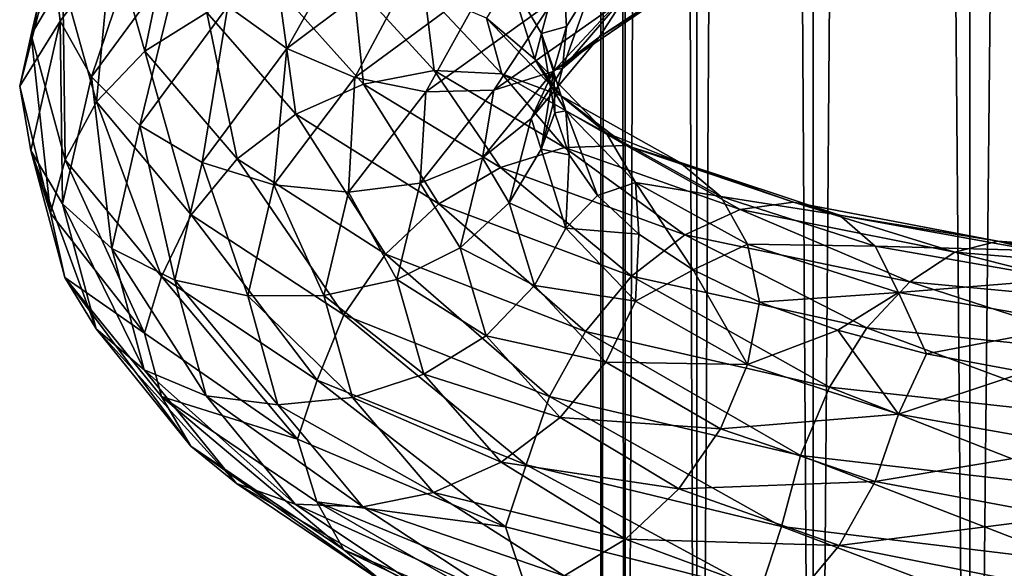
# Model space of a CAD drawing. Header units: metres. Extents: x -40 to 117, y -433 to 89.
# Tile 129 of 256: x -19 to -8.84, y -304.4 to -298.74. Entities that reach past the tile are written whole.
import ezdxf

# ---------------------------------------------------------------- set-up
doc = ezdxf.new("R2010")
doc.units = ezdxf.units.M
doc.layers.add('solid_506114_24501146', color=7, linetype='CONTINUOUS')

msp = doc.modelspace()

# ---------------------------------------------------------------- linework, layer by layer
at = {"layer": 'solid_506114_24501146'}
for points in [[(-7.222413, -315.732147, 285.176147), (-7.222413, -120.937187, 250.828537), (-9.192389, -121.217926, 249.236389)], [(-9.192389, -316.012909, 283.583984), (-9.192389, -121.217926, 249.236389), (-10.809105, -121.560013, 247.296341)], [(-9.192389, -316.012909, 283.583984), (-7.222413, -315.732147, 285.176147), (-9.192389, -121.217926, 249.236389)], [(-10.809105, -316.35498, 281.643951), (-10.809105, -121.560013, 247.296341), (-12.010434, -121.950287, 245.082962)], [(-10.809105, -316.35498, 281.643951), (-9.192389, -316.012909, 283.583984), (-10.809105, -121.560013, 247.296341)], [(-12.010434, -316.74527, 279.430573), (-12.010434, -121.950287, 245.082962), (-12.750209, -122.373764, 242.68129)], [(-12.010434, -316.74527, 279.430573), (-10.809105, -316.35498, 281.643951), (-12.010434, -121.950287, 245.082962)], [(-12.750209, -317.168732, 277.0289), (-12.750209, -122.373764, 242.68129), (-13, -122.814171, 240.183655)], [(-12.750209, -317.168732, 277.0289), (-12.010434, -316.74527, 279.430573), (-12.750209, -122.373764, 242.68129)], [(-13, -317.609131, 274.53125), (-13, -122.814171, 240.183655), (-12.750209, -123.25457, 237.686005)], [(-13, -317.609131, 274.53125), (-12.750209, -317.168732, 277.0289), (-13, -122.814171, 240.183655)], [(-12.750209, -318.04953, 272.03363), (-13, -317.609131, 274.53125), (-12.750209, -123.25457, 237.686005)], [(-12.750209, -318.04953, 272.03363), (-12.750209, -123.25457, 237.686005), (-12.010434, -123.678047, 235.284348)], [(-12.010434, -318.473022, 269.631958), (-12.750209, -318.04953, 272.03363), (-12.010434, -123.678047, 235.284348)], [(-12.010434, -318.473022, 269.631958), (-12.010434, -123.678047, 235.284348), (-10.809105, -124.068329, 233.070969)], [(-10.809105, -318.863312, 267.418579), (-12.010434, -318.473022, 269.631958), (-10.809105, -124.068329, 233.070969)], [(-10.809105, -318.863312, 267.418579), (-10.809105, -124.068329, 233.070969), (-9.192389, -124.410408, 231.13092)], [(-9.192389, -319.205383, 265.478516), (-10.809105, -318.863312, 267.418579), (-9.192389, -124.410408, 231.13092)], [(-9.192389, -319.205383, 265.478516), (-9.192389, -124.410408, 231.13092), (-7.222413, -124.691147, 229.538757)], [(-7.222413, -319.486115, 263.886383), (-9.192389, -319.205383, 265.478516), (-7.222413, -124.691147, 229.538757)], [(-18.253544, -297.069855, 962.90918), (-18.577776, -297.585602, 962.538391), (-18.881432, -298.895691, 965.835449)], [(-18.551901, -298.33844, 966.157593), (-18.253544, -297.069855, 962.90918), (-18.881432, -298.895691, 965.835449)], [(-18.657084, -298.090179, 961.992126), (-17.629745, -297.464691, 958.66626), (-18.579792, -298.755524, 961.843933)], [(-18.579792, -298.755524, 961.843933), (-17.629745, -297.464691, 958.66626), (-18.257292, -299.328613, 961.56842)], [(-17.629745, -297.464691, 958.66626), (-17.323734, -298.058197, 958.445129), (-18.257292, -299.328613, 961.56842)], [(-17.39015, -297.537781, 966.610901), (-18.043547, -297.870544, 966.424438), (-17.708012, -299.062561, 969.599304)], [(-17.066767, -298.663666, 969.6828), (-17.39015, -297.537781, 966.610901), (-17.708012, -299.062561, 969.599304)], [(-16.850494, -298.598419, 958.329346), (-15.357338, -297.467102, 955.486938), (-16.241543, -299.036591, 958.335571)], [(-15.357338, -297.467102, 955.486938), (-14.802348, -297.95752, 955.587769), (-16.241543, -299.036591, 958.335571)], [(-18.577776, -297.585602, 962.538391), (-18.657084, -298.090179, 961.992126), (-18.998846, -299.424164, 965.305054)], [(-18.881432, -298.895691, 965.835449), (-18.577776, -297.585602, 962.538391), (-18.998846, -299.424164, 965.305054)], [(-18.043547, -297.870544, 966.424438), (-18.551901, -298.33844, 966.157593), (-18.206913, -299.586121, 969.41095)], [(-17.708012, -299.062561, 969.599304), (-18.043547, -297.870544, 966.424438), (-18.206913, -299.586121, 969.41095)], [(-16.241543, -299.036591, 958.335571), (-14.802348, -297.95752, 955.587769), (-15.539883, -299.337006, 958.467346)], [(-14.802348, -297.95752, 955.587769), (-14.162863, -298.321869, 955.827026), (-15.539883, -299.337006, 958.467346)], [(-18.998846, -299.424164, 965.305054), (-18.657084, -298.090179, 961.992126), (-18.579792, -298.755524, 961.843933)], [(-18.257292, -299.328613, 961.56842), (-17.323734, -298.058197, 958.445129), (-17.758549, -299.829712, 961.371643)], [(-17.323734, -298.058197, 958.445129), (-16.850494, -298.598419, 958.329346), (-17.758549, -299.829712, 961.371643)], [(-13.614076, -298.882874, 965.801453), (-13.39513, -298.068817, 963.347534), (-13.941847, -298.327362, 966.127747)], [(-13.614076, -298.882874, 965.801453), (-13.354692, -298.809052, 963.449219), (-13.39513, -298.068817, 963.347534)], [(-13.39513, -298.068817, 963.347534), (-13.354692, -298.809052, 963.449219), (-13.083545, -298.369507, 962.133789)], [(-13.019758, -298.918945, 959.855408), (-11.866052, -298.155426, 957.59314), (-12.712106, -298.442932, 960.280823)], [(-12.298599, -298.45816, 957.09491), (-11.866052, -298.155426, 957.59314), (-13.019758, -298.918945, 959.855408)], [(-18.551901, -298.33844, 966.157593), (-18.881432, -298.895691, 965.835449), (-18.530315, -300.184509, 969.137573)], [(-18.206913, -299.586121, 969.41095), (-18.551901, -298.33844, 966.157593), (-18.530315, -300.184509, 969.137573)], [(-15.557767, -298.34903, 969.521851), (-16.32859, -298.423004, 969.653503), (-15.45048, -299.405212, 972.516541)], [(-14.721108, -299.262451, 972.262512), (-15.557767, -298.34903, 969.521851), (-15.45048, -299.405212, 972.516541)], [(-14.820183, -298.447754, 969.299255), (-15.557767, -298.34903, 969.521851), (-14.721108, -299.262451, 972.262512)], [(-15.539883, -299.337006, 958.467346), (-14.162863, -298.321869, 955.827026), (-14.8066, -299.484955, 958.706848)], [(-14.162863, -298.321869, 955.827026), (-13.494557, -298.539368, 956.177734), (-14.8066, -299.484955, 958.706848)], [(-13.682587, -299.147888, 968.640442), (-13.941847, -298.327362, 966.127747), (-14.180057, -298.722443, 968.997559)], [(-13.614076, -298.882874, 965.801453), (-13.941847, -298.327362, 966.127747), (-13.682587, -299.147888, 968.640442)], [(-16.32859, -298.423004, 969.653503), (-17.066767, -298.663666, 969.6828), (-16.148958, -299.71463, 972.662048)], [(-15.45048, -299.405212, 972.516541), (-16.32859, -298.423004, 969.653503), (-16.148958, -299.71463, 972.662048)], [(-14.02319, -299.297852, 971.921875), (-14.820183, -298.447754, 969.299255), (-14.721108, -299.262451, 972.262512)], [(-14.180057, -298.722443, 968.997559), (-14.820183, -298.447754, 969.299255), (-14.02319, -299.297852, 971.921875)], [(-13.494361, -299.272583, 959.427246), (-12.298599, -298.45816, 957.09491), (-13.019758, -298.918945, 959.855408)], [(-12.854559, -298.590515, 956.610535), (-12.298599, -298.45816, 957.09491), (-13.494361, -299.272583, 959.427246)], [(-13.397147, -299.244324, 962.649719), (-13.083545, -298.369507, 962.133789), (-13.354692, -298.809052, 963.449219)], [(-13.397147, -299.244324, 962.649719), (-12.712106, -298.442932, 960.280823), (-13.083545, -298.369507, 962.133789)], [(-13.019758, -298.918945, 959.855408), (-12.712106, -298.442932, 960.280823), (-13.397147, -299.244324, 962.649719)], [(-14.8066, -299.484955, 958.706848), (-13.494557, -298.539368, 956.177734), (-14.104376, -299.467133, 959.033936)], [(-13.494557, -298.539368, 956.177734), (-12.854559, -298.590515, 956.610535), (-14.104376, -299.467133, 959.033936)], [(-17.758549, -299.829712, 961.371643), (-16.850494, -298.598419, 958.329346), (-17.116783, -300.21228, 961.275879)], [(-16.850494, -298.598419, 958.329346), (-16.241543, -299.036591, 958.335571), (-17.116783, -300.21228, 961.275879)], [(-14.104376, -299.467133, 959.033936), (-12.854559, -298.590515, 956.610535), (-13.494361, -299.272583, 959.427246)], [(-18.998846, -299.424164, 965.305054), (-18.579792, -298.755524, 961.843933), (-18.883482, -300.088593, 965.132202)], [(-18.883482, -300.088593, 965.132202), (-18.579792, -298.755524, 961.843933), (-18.55571, -300.640869, 964.800232)], [(-18.579792, -298.755524, 961.843933), (-18.257292, -299.328613, 961.56842), (-18.55571, -300.640869, 964.800232)], [(-17.066767, -298.663666, 969.6828), (-17.708012, -299.062561, 969.599304), (-16.755718, -300.176727, 972.678223)], [(-16.148958, -299.71463, 972.662048), (-17.066767, -298.663666, 969.6828), (-16.755718, -300.176727, 972.678223)], [(-13.417488, -299.520142, 971.51709), (-14.180057, -298.722443, 968.997559), (-14.02319, -299.297852, 971.921875)], [(-13.682587, -299.147888, 968.640442), (-14.180057, -298.722443, 968.997559), (-13.417488, -299.520142, 971.51709)], [(-13.614076, -298.882874, 965.801453), (-13.486079, -299.255615, 964.786255), (-13.354692, -298.809052, 963.449219)], [(-13.397147, -299.244324, 962.649719), (-13.354692, -298.809052, 963.449219), (-13.486079, -299.255615, 964.786255)], [(-18.881432, -298.895691, 965.835449), (-18.998846, -299.424164, 965.305054), (-18.681259, -300.737762, 968.622803)], [(-18.530315, -300.184509, 969.137573), (-18.881432, -298.895691, 965.835449), (-18.681259, -300.737762, 968.622803)], [(-13.721379, -299.758728, 962.272217), (-13.019758, -298.918945, 959.855408), (-13.397147, -299.244324, 962.649719)], [(-13.494361, -299.272583, 959.427246), (-13.019758, -298.918945, 959.855408), (-13.721379, -299.758728, 962.272217)], [(-13.36091, -299.680908, 968.258911), (-13.614076, -298.882874, 965.801453), (-13.682587, -299.147888, 968.640442)], [(-13.614076, -298.882874, 965.801453), (-13.476593, -299.700226, 966.128174), (-13.486079, -299.255615, 964.786255)], [(-13.36091, -299.680908, 968.258911), (-13.476593, -299.700226, 966.128174), (-13.614076, -298.882874, 965.801453)], [(-17.708012, -299.062561, 969.599304), (-18.206913, -299.586121, 969.41095), (-17.227791, -300.75354, 972.565796)], [(-16.755718, -300.176727, 972.678223), (-17.708012, -299.062561, 969.599304), (-17.227791, -300.75354, 972.565796)], [(-17.116783, -300.21228, 961.275879), (-16.241543, -299.036591, 958.335571), (-16.37731, -300.444702, 961.291687)], [(-16.241543, -299.036591, 958.335571), (-15.539883, -299.337006, 958.467346), (-16.37731, -300.444702, 961.291687)], [(-12.946772, -299.907501, 971.079041), (-13.682587, -299.147888, 968.640442), (-13.417488, -299.520142, 971.51709)], [(-13.36091, -299.680908, 968.258911), (-13.682587, -299.147888, 968.640442), (-12.946772, -299.907501, 971.079041)], [(-14.721108, -299.262451, 972.262512), (-15.45048, -299.405212, 972.516541), (-14.037129, -300.265839, 975.2005)], [(-13.374478, -300.059906, 974.832458), (-14.721108, -299.262451, 972.262512), (-14.037129, -300.265839, 975.2005)], [(-14.02319, -299.297852, 971.921875), (-14.721108, -299.262451, 972.262512), (-13.374478, -300.059906, 974.832458)], [(-13.721379, -299.758728, 962.272217), (-13.397147, -299.244324, 962.649719), (-13.616125, -300.075531, 965.098267)], [(-13.616125, -300.075531, 965.098267), (-13.397147, -299.244324, 962.649719), (-13.486079, -299.255615, 964.786255)], [(-13.616125, -300.075531, 965.098267), (-13.486079, -299.255615, 964.786255), (-13.476593, -299.700226, 966.128174)], [(-18.55571, -300.640869, 964.800232), (-18.257292, -299.328613, 961.56842), (-18.048815, -301.101868, 964.519409)], [(-18.257292, -299.328613, 961.56842), (-17.758549, -299.829712, 961.371643), (-18.048815, -301.101868, 964.519409)], [(-16.37731, -300.444702, 961.291687), (-15.539883, -299.337006, 958.467346), (-15.604511, -300.518616, 961.411255)], [(-15.539883, -299.337006, 958.467346), (-14.8066, -299.484955, 958.706848), (-15.604511, -300.518616, 961.411255)], [(-14.221558, -300.166595, 961.919556), (-13.494361, -299.272583, 959.427246), (-13.721379, -299.758728, 962.272217)], [(-14.104376, -299.467133, 959.033936), (-13.494361, -299.272583, 959.427246), (-14.221558, -300.166595, 961.919556)], [(-12.740403, -300.037231, 974.38208), (-14.02319, -299.297852, 971.921875), (-13.374478, -300.059906, 974.832458)], [(-13.417488, -299.520142, 971.51709), (-14.02319, -299.297852, 971.921875), (-12.740403, -300.037231, 974.38208)], [(-18.681259, -300.737762, 968.622803), (-18.998846, -299.424164, 965.305054), (-18.883482, -300.088593, 965.132202)], [(-15.45048, -299.405212, 972.516541), (-16.148958, -299.71463, 972.662048), (-14.671714, -300.638428, 975.454285)], [(-14.037129, -300.265839, 975.2005), (-15.45048, -299.405212, 972.516541), (-14.671714, -300.638428, 975.454285)], [(-14.864445, -300.427399, 961.62439), (-14.104376, -299.467133, 959.033936), (-14.221558, -300.166595, 961.919556)], [(-14.8066, -299.484955, 958.706848), (-14.104376, -299.467133, 959.033936), (-14.864445, -300.427399, 961.62439)], [(-15.604511, -300.518616, 961.411255), (-14.8066, -299.484955, 958.706848), (-14.864445, -300.427399, 961.62439)], [(-12.190108, -300.211517, 973.881409), (-13.417488, -299.520142, 971.51709), (-12.740403, -300.037231, 974.38208)], [(-12.946772, -299.907501, 971.079041), (-13.417488, -299.520142, 971.51709), (-12.190108, -300.211517, 973.881409)], [(-18.206913, -299.586121, 969.41095), (-18.530315, -300.184509, 969.137573), (-17.533802, -301.391388, 972.339844)], [(-17.227791, -300.75354, 972.565796), (-18.206913, -299.586121, 969.41095), (-17.533802, -301.391388, 972.339844)], [(-16.148958, -299.71463, 972.662048), (-16.755718, -300.176727, 972.678223), (-15.22297, -301.158661, 975.563354)], [(-14.671714, -300.638428, 975.454285), (-16.148958, -299.71463, 972.662048), (-15.22297, -301.158661, 975.563354)], [(-14.221558, -300.166595, 961.919556), (-13.721379, -299.758728, 962.272217), (-13.945657, -300.629364, 964.770508)], [(-13.945657, -300.629364, 964.770508), (-13.721379, -299.758728, 962.272217), (-13.616125, -300.075531, 965.098267)], [(-13.616125, -300.075531, 965.098267), (-13.476593, -299.700226, 966.128174), (-13.326234, -300.135529, 967.462219)], [(-13.36091, -299.680908, 968.258911), (-13.326234, -300.135529, 967.462219), (-13.476593, -299.700226, 966.128174)], [(-13.36091, -299.680908, 968.258911), (-13.035677, -300.555359, 968.779419), (-13.326234, -300.135529, 967.462219)], [(-12.642394, -300.41925, 970.644226), (-13.035677, -300.555359, 968.779419), (-13.36091, -299.680908, 968.258911)], [(-12.642394, -300.41925, 970.644226), (-13.36091, -299.680908, 968.258911), (-12.946772, -299.907501, 971.079041)], [(-18.048815, -301.101868, 964.519409), (-17.758549, -299.829712, 961.371643), (-17.396559, -301.427521, 964.317688)], [(-17.758549, -299.829712, 961.371643), (-17.116783, -300.21228, 961.275879), (-17.396559, -301.427521, 964.317688)], [(-11.76245, -300.564056, 973.368103), (-12.946772, -299.907501, 971.079041), (-12.190108, -300.211517, 973.881409)], [(-12.642394, -300.41925, 970.644226), (-12.946772, -299.907501, 971.079041), (-11.76245, -300.564056, 973.368103)], [(-13.374478, -300.059906, 974.832458), (-14.037129, -300.265839, 975.2005), (-12.134448, -300.959045, 977.619812)], [(-13.945657, -300.629364, 964.770508), (-13.616125, -300.075531, 965.098267), (-13.362923, -300.890747, 967.550476)], [(-13.362923, -300.890747, 967.550476), (-13.616125, -300.075531, 965.098267), (-13.326234, -300.135529, 967.462219)], [(-12.740403, -300.037231, 974.38208), (-13.374478, -300.059906, 974.832458), (-11.561617, -300.697723, 977.150269)], [(-11.561617, -300.697723, 977.150269), (-13.374478, -300.059906, 974.832458), (-12.134448, -300.959045, 977.619812)], [(-11.013488, -300.624207, 976.602173), (-12.740403, -300.037231, 974.38208), (-11.561617, -300.697723, 977.150269)], [(-12.190108, -300.211517, 973.881409), (-12.740403, -300.037231, 974.38208), (-11.013488, -300.624207, 976.602173)], [(-18.883482, -300.088593, 965.132202), (-18.55571, -300.640869, 964.800232), (-18.210651, -301.93222, 968.037231)], [(-18.532328, -301.400421, 968.425659), (-18.883482, -300.088593, 965.132202), (-18.210651, -301.93222, 968.037231)], [(-18.681259, -300.737762, 968.622803), (-18.883482, -300.088593, 965.132202), (-18.532328, -301.400421, 968.425659)], [(-18.530315, -300.184509, 969.137573), (-18.681259, -300.737762, 968.622803), (-17.71043, -301.974365, 971.852722)], [(-17.533802, -301.391388, 972.339844), (-18.530315, -300.184509, 969.137573), (-17.71043, -301.974365, 971.852722)], [(-16.755718, -300.176727, 972.678223), (-17.227791, -300.75354, 972.565796), (-15.651858, -301.784546, 975.521851)], [(-15.22297, -301.158661, 975.563354), (-16.755718, -300.176727, 972.678223), (-15.651858, -301.784546, 975.521851)], [(-14.864445, -300.427399, 961.62439), (-14.221558, -300.166595, 961.919556), (-14.454011, -301.092865, 964.496277)], [(-14.454011, -301.092865, 964.496277), (-14.221558, -300.166595, 961.919556), (-13.945657, -300.629364, 964.770508)], [(-13.362923, -300.890747, 967.550476), (-13.326234, -300.135529, 967.462219), (-13.035677, -300.555359, 968.779419)], [(-17.396559, -301.427521, 964.317688), (-17.116783, -300.21228, 961.275879), (-16.645, -301.59021, 964.213196)], [(-17.116783, -300.21228, 961.275879), (-16.37731, -300.444702, 961.291687), (-16.645, -301.59021, 964.213196)], [(-14.037129, -300.265839, 975.2005), (-14.671714, -300.638428, 975.454285), (-12.683017, -301.387085, 977.970093)], [(-12.134448, -300.959045, 977.619812), (-14.037129, -300.265839, 975.2005), (-12.683017, -301.387085, 977.970093)], [(-10.537784, -300.75647, 976.016235), (-12.190108, -300.211517, 973.881409), (-11.013488, -300.624207, 976.602173)], [(-11.76245, -300.564056, 973.368103), (-12.190108, -300.211517, 973.881409), (-10.537784, -300.75647, 976.016235)], [(-16.645, -301.59021, 964.213196), (-16.37731, -300.444702, 961.291687), (-15.85957, -301.588165, 964.20813)], [(-16.37731, -300.444702, 961.291687), (-15.604511, -300.518616, 961.411255), (-15.85957, -301.588165, 964.20813)], [(-15.604511, -300.518616, 961.411255), (-14.864445, -300.427399, 961.62439), (-15.107407, -301.421661, 964.302979)], [(-15.107407, -301.421661, 964.302979), (-14.864445, -300.427399, 961.62439), (-14.454011, -301.092865, 964.496277)], [(-12.642394, -300.41925, 970.644226), (-12.607486, -300.954102, 970.071716), (-13.035677, -300.555359, 968.779419)], [(-12.642394, -300.41925, 970.644226), (-12.047467, -301.323181, 971.321899), (-12.607486, -300.954102, 970.071716)], [(-11.485916, -301.056366, 972.88385), (-12.047467, -301.323181, 971.321899), (-12.642394, -300.41925, 970.644226)], [(-11.485916, -301.056366, 972.88385), (-12.642394, -300.41925, 970.644226), (-11.76245, -300.564056, 973.368103)], [(-15.85957, -301.588165, 964.20813), (-15.604511, -300.518616, 961.411255), (-15.107407, -301.421661, 964.302979)], [(-13.362923, -300.890747, 967.550476), (-13.035677, -300.555359, 968.779419), (-12.607486, -300.954102, 970.071716)], [(-10.168094, -301.078674, 975.436157), (-11.76245, -300.564056, 973.368103), (-10.537784, -300.75647, 976.016235)], [(-11.485916, -301.056366, 972.88385), (-11.76245, -300.564056, 973.368103), (-10.168094, -301.078674, 975.436157)], [(-18.55571, -300.640869, 964.800232), (-18.048815, -301.101868, 964.519409), (-17.713182, -302.353699, 967.67218)], [(-18.210651, -301.93222, 968.037231), (-18.55571, -300.640869, 964.800232), (-17.713182, -302.353699, 967.67218)], [(-14.671714, -300.638428, 975.454285), (-15.22297, -301.158661, 975.563354), (-13.159553, -301.958435, 978.162048)], [(-12.683017, -301.387085, 977.970093), (-14.671714, -300.638428, 975.454285), (-13.159553, -301.958435, 978.162048)], [(-14.454011, -301.092865, 964.496277), (-13.945657, -300.629364, 964.770508), (-13.686326, -301.483734, 967.272644)], [(-13.686326, -301.483734, 967.272644), (-13.945657, -300.629364, 964.770508), (-13.362923, -300.890747, 967.550476)], [(-11.013488, -300.624207, 976.602173), (-11.561617, -300.697723, 977.150269), (-9.348501, -301.139496, 979.145386)], [(-8.905295, -301.024017, 978.515137), (-11.013488, -300.624207, 976.602173), (-9.348501, -301.139496, 979.145386)], [(-10.537784, -300.75647, 976.016235), (-11.013488, -300.624207, 976.602173), (-8.905295, -301.024017, 978.515137)], [(-17.71043, -301.974365, 971.852722), (-18.681259, -300.737762, 968.622803), (-18.532328, -301.400421, 968.425659)], [(-17.227791, -300.75354, 972.565796), (-17.533802, -301.391388, 972.339844), (-15.929877, -302.458862, 975.340088)], [(-15.651858, -301.784546, 975.521851), (-17.227791, -300.75354, 972.565796), (-15.929877, -302.458862, 975.340088)], [(-11.561617, -300.697723, 977.150269), (-12.134448, -300.959045, 977.619812), (-9.811682, -301.446594, 979.7005)], [(-9.348501, -301.139496, 979.145386), (-11.561617, -300.697723, 977.150269), (-9.811682, -301.446594, 979.7005)], [(-8.52065, -301.121704, 977.857422), (-10.537784, -300.75647, 976.016235), (-8.905295, -301.024017, 978.515137)], [(-10.168094, -301.078674, 975.436157), (-10.537784, -300.75647, 976.016235), (-8.52065, -301.121704, 977.857422)], [(-13.686326, -301.483734, 967.272644), (-13.362923, -300.890747, 967.550476), (-12.644298, -301.645752, 969.930969)], [(-12.644298, -301.645752, 969.930969), (-13.362923, -300.890747, 967.550476), (-12.607486, -300.954102, 970.071716)], [(-12.134448, -300.959045, 977.619812), (-12.683017, -301.387085, 977.970093), (-10.255244, -301.920532, 980.132141)], [(-12.644298, -301.645752, 969.930969), (-12.607486, -300.954102, 970.071716), (-12.047467, -301.323181, 971.321899)], [(-9.811682, -301.446594, 979.7005), (-12.134448, -300.959045, 977.619812), (-10.255244, -301.920532, 980.132141)], [(-15.107407, -301.421661, 964.302979), (-14.454011, -301.092865, 964.496277), (-14.185226, -302.00238, 967.076965)], [(-14.185226, -302.00238, 967.076965), (-14.454011, -301.092865, 964.496277), (-13.686326, -301.483734, 967.272644)], [(-11.485916, -301.056366, 972.88385), (-11.362376, -301.655212, 972.515137), (-12.047467, -301.323181, 971.321899)], [(-9.929043, -301.554169, 974.908081), (-11.362376, -301.655212, 972.515137), (-11.485916, -301.056366, 972.88385)], [(-9.929043, -301.554169, 974.908081), (-11.485916, -301.056366, 972.88385), (-10.168094, -301.078674, 975.436157)], [(-8.221725, -301.419037, 977.221375), (-10.168094, -301.078674, 975.436157), (-8.52065, -301.121704, 977.857422)], [(-9.929043, -301.554169, 974.908081), (-10.168094, -301.078674, 975.436157), (-8.221725, -301.419037, 977.221375)], [(-8.905295, -301.024017, 978.515137), (-9.348501, -301.139496, 979.145386), (-6.809359, -301.353729, 980.754456)], [(-6.486532, -301.206604, 980.060425), (-8.905295, -301.024017, 978.515137), (-6.809359, -301.353729, 980.754456)], [(-8.52065, -301.121704, 977.857422), (-8.905295, -301.024017, 978.515137), (-6.486532, -301.206604, 980.060425)], [(-18.048815, -301.101868, 964.519409), (-17.396559, -301.427521, 964.317688), (-17.073055, -302.623047, 967.36438)], [(-17.713182, -302.353699, 967.67218), (-18.048815, -301.101868, 964.519409), (-17.073055, -302.623047, 967.36438)], [(-15.22297, -301.158661, 975.563354), (-15.651858, -301.784546, 975.521851), (-13.530306, -302.627502, 978.183838)], [(-13.159553, -301.958435, 978.162048), (-15.22297, -301.158661, 975.563354), (-13.530306, -302.627502, 978.183838)], [(-9.348501, -301.139496, 979.145386), (-9.811682, -301.446594, 979.7005), (-7.146735, -301.695435, 981.376038)], [(-6.809359, -301.353729, 980.754456), (-9.348501, -301.139496, 979.145386), (-7.146735, -301.695435, 981.376038)], [(-18.532328, -301.400421, 968.425659), (-18.210651, -301.93222, 968.037231), (-17.231327, -303.141998, 971.176819)], [(-17.535706, -302.629608, 971.619812), (-18.532328, -301.400421, 968.425659), (-17.231327, -303.141998, 971.176819)], [(-17.71043, -301.974365, 971.852722), (-18.532328, -301.400421, 968.425659), (-17.535706, -302.629608, 971.619812)], [(-17.533802, -301.391388, 972.339844), (-17.71043, -301.974365, 971.852722), (-16.130421, -303.069031, 974.874634)], [(-15.929877, -302.458862, 975.340088), (-17.533802, -301.391388, 972.339844), (-16.130421, -303.069031, 974.874634)], [(-12.683017, -301.387085, 977.970093), (-13.159553, -301.958435, 978.162048), (-10.640561, -302.534302, 980.394165)], [(-10.255244, -301.920532, 980.132141), (-12.683017, -301.387085, 977.970093), (-10.640561, -302.534302, 980.394165)], [(-11.487646, -302.298523, 972.166382), (-12.644298, -301.645752, 969.930969), (-12.047467, -301.323181, 971.321899)], [(-11.487646, -302.298523, 972.166382), (-12.047467, -301.323181, 971.321899), (-11.362376, -301.655212, 972.515137)], [(-17.396559, -301.427521, 964.317688), (-16.645, -301.59021, 964.213196), (-16.335472, -302.716736, 967.139343)], [(-17.073055, -302.623047, 967.36438), (-17.396559, -301.427521, 964.317688), (-16.335472, -302.716736, 967.139343)], [(-15.85957, -301.588165, 964.20813), (-15.107407, -301.421661, 964.302979), (-14.826471, -302.398529, 966.985779)], [(-14.826471, -302.398529, 966.985779), (-15.107407, -301.421661, 964.302979), (-14.185226, -302.00238, 967.076965)], [(-14.185226, -302.00238, 967.076965), (-13.686326, -301.483734, 967.272644), (-12.950309, -302.276215, 969.701477)], [(-12.950309, -302.276215, 969.701477), (-13.686326, -301.483734, 967.272644), (-12.644298, -301.645752, 969.930969)], [(-9.811682, -301.446594, 979.7005), (-10.255244, -301.920532, 980.132141), (-7.469822, -302.204224, 981.871033)], [(-8.028433, -301.880829, 976.656616), (-9.929043, -301.554169, 974.908081), (-8.221725, -301.419037, 977.221375)], [(-7.146735, -301.695435, 981.376038), (-9.811682, -301.446594, 979.7005), (-7.469822, -302.204224, 981.871033)], [(-16.645, -301.59021, 964.213196), (-15.85957, -301.588165, 964.20813), (-15.564648, -302.639557, 967.009521)], [(-16.335472, -302.716736, 967.139343), (-16.645, -301.59021, 964.213196), (-15.564648, -302.639557, 967.009521)], [(-15.564648, -302.639557, 967.009521), (-15.85957, -301.588165, 964.20813), (-14.826471, -302.398529, 966.985779)], [(-9.929043, -301.554169, 974.908081), (-10.55627, -301.945557, 973.645508), (-11.362376, -301.655212, 972.515137)], [(-9.929043, -301.554169, 974.908081), (-9.63944, -302.188477, 974.701477), (-10.55627, -301.945557, 973.645508)], [(-8.028433, -301.880829, 976.656616), (-9.63944, -302.188477, 974.701477), (-9.929043, -301.554169, 974.908081)], [(-12.950309, -302.276215, 969.701477), (-12.644298, -301.645752, 969.930969), (-11.487646, -302.298523, 972.166382)], [(-11.487646, -302.298523, 972.166382), (-11.362376, -301.655212, 972.515137), (-10.55627, -301.945557, 973.645508)], [(-15.651858, -301.784546, 975.521851), (-15.929877, -302.458862, 975.340088), (-13.77064, -303.333984, 978.041809)], [(-13.530306, -302.627502, 978.183838), (-15.651858, -301.784546, 975.521851), (-13.77064, -303.333984, 978.041809)], [(-8.028433, -301.880829, 976.656616), (-8.624468, -302.378418, 975.670776), (-9.63944, -302.188477, 974.701477)], [(-18.210651, -301.93222, 968.037231), (-17.713182, -302.353699, 967.67218), (-16.760611, -303.525848, 970.73053)], [(-17.231327, -303.141998, 971.176819), (-18.210651, -301.93222, 968.037231), (-16.760611, -303.525848, 970.73053)], [(-16.130421, -303.069031, 974.874634), (-17.71043, -301.974365, 971.852722), (-17.535706, -302.629608, 971.619812)], [(-14.826471, -302.398529, 966.985779), (-14.185226, -302.00238, 967.076965), (-13.42238, -302.847626, 969.581909)], [(-13.42238, -302.847626, 969.581909), (-14.185226, -302.00238, 967.076965), (-12.950309, -302.276215, 969.701477)], [(-13.159553, -301.958435, 978.162048), (-13.530306, -302.627502, 978.183838), (-10.940346, -303.239349, 980.469604)], [(-10.640561, -302.534302, 980.394165), (-13.159553, -301.958435, 978.162048), (-10.940346, -303.239349, 980.469604)], [(-9.930537, -302.810486, 974.187378), (-11.487646, -302.298523, 972.166382), (-10.55627, -301.945557, 973.645508)], [(-10.255244, -301.920532, 980.132141), (-10.640561, -302.534302, 980.394165), (-7.750484, -302.850281, 982.187683)], [(-9.930537, -302.810486, 974.187378), (-10.55627, -301.945557, 973.645508), (-9.63944, -302.188477, 974.701477)], [(-7.469822, -302.204224, 981.871033), (-10.255244, -301.920532, 980.132141), (-7.750484, -302.850281, 982.187683)], [(-9.930537, -302.810486, 974.187378), (-9.63944, -302.188477, 974.701477), (-8.624468, -302.378418, 975.670776)], [(-13.42238, -302.847626, 969.581909), (-12.950309, -302.276215, 969.701477), (-11.765665, -302.963593, 971.982117)], [(-11.765665, -302.963593, 971.982117), (-12.950309, -302.276215, 969.701477), (-11.487646, -302.298523, 972.166382)], [(-11.765665, -302.963593, 971.982117), (-11.487646, -302.298523, 972.166382), (-9.930537, -302.810486, 974.187378)], [(-17.713182, -302.353699, 967.67218), (-17.073055, -302.623047, 967.36438), (-16.154909, -303.741547, 970.32019)], [(-16.760611, -303.525848, 970.73053), (-17.713182, -302.353699, 967.67218), (-16.154909, -303.741547, 970.32019)], [(-15.564648, -302.639557, 967.009521), (-14.826471, -302.398529, 966.985779), (-14.029141, -303.308167, 969.5896)], [(-14.029141, -303.308167, 969.5896), (-14.826471, -302.398529, 966.985779), (-13.42238, -302.847626, 969.581909)], [(-8.029642, -303.149353, 975.933838), (-9.930537, -302.810486, 974.187378), (-8.624468, -302.378418, 975.670776)], [(-15.929877, -302.458862, 975.340088), (-16.130421, -303.069031, 974.874634), (-13.984325, -303.974182, 977.608337)], [(-13.77064, -303.333984, 978.041809), (-15.929877, -302.458862, 975.340088), (-13.984325, -303.974182, 977.608337)], [(-17.073055, -302.623047, 967.36438), (-16.335472, -302.716736, 967.139343), (-15.456991, -303.769409, 969.978516)], [(-16.154909, -303.741547, 970.32019), (-17.073055, -302.623047, 967.36438), (-15.456991, -303.769409, 969.978516)], [(-10.640561, -302.534302, 980.394165), (-10.940346, -303.239349, 980.469604), (-7.968843, -303.582794, 982.305115)], [(-7.750484, -302.850281, 982.187683), (-10.640561, -302.534302, 980.394165), (-7.968843, -303.582794, 982.305115)], [(-17.535706, -302.629608, 971.619812), (-17.231327, -303.141998, 971.176819), (-15.655072, -304.212738, 974.119324)], [(-15.931606, -303.717987, 974.612915), (-17.535706, -302.629608, 971.619812), (-15.655072, -304.212738, 974.119324)], [(-16.130421, -303.069031, 974.874634), (-17.535706, -302.629608, 971.619812), (-15.931606, -303.717987, 974.612915)], [(-16.335472, -302.716736, 967.139343), (-15.564648, -302.639557, 967.009521), (-14.727619, -303.620453, 969.728027)], [(-15.456991, -303.769409, 969.978516), (-16.335472, -302.716736, 967.139343), (-14.727619, -303.620453, 969.728027)], [(-14.727619, -303.620453, 969.728027), (-15.564648, -302.639557, 967.009521), (-14.029141, -303.308167, 969.5896)], [(-13.530306, -302.627502, 978.183838), (-13.77064, -303.333984, 978.041809), (-11.134676, -303.972687, 980.361267)], [(-10.940346, -303.239349, 980.469604), (-13.530306, -302.627502, 978.183838), (-11.134676, -303.972687, 980.361267)], [(-10.170872, -303.506073, 974.043579), (-11.765665, -302.963593, 971.982117), (-9.930537, -302.810486, 974.187378)], [(-10.170872, -303.506073, 974.043579), (-9.930537, -302.810486, 974.187378), (-8.029642, -303.149353, 975.933838)], [(-14.029141, -303.308167, 969.5896), (-13.42238, -302.847626, 969.581909), (-12.194552, -303.583618, 971.933533)], [(-12.194552, -303.583618, 971.933533), (-13.42238, -302.847626, 969.581909), (-11.765665, -302.963593, 971.982117)], [(-12.194552, -303.583618, 971.933533), (-11.765665, -302.963593, 971.982117), (-10.170872, -303.506073, 974.043579)], [(-13.984325, -303.974182, 977.608337), (-16.130421, -303.069031, 974.874634), (-15.931606, -303.717987, 974.612915)], [(-17.231327, -303.141998, 971.176819), (-16.760611, -303.525848, 970.73053), (-15.227415, -304.562164, 973.597473)], [(-15.655072, -304.212738, 974.119324), (-17.231327, -303.141998, 971.176819), (-15.227415, -304.562164, 973.597473)], [(-8.223972, -303.870453, 975.824463), (-10.170872, -303.506073, 974.043579), (-8.029642, -303.149353, 975.933838)], [(-14.727619, -303.620453, 969.728027), (-14.029141, -303.308167, 969.5896), (-12.74581, -304.103424, 972.033386)], [(-12.74581, -304.103424, 972.033386), (-14.029141, -303.308167, 969.5896), (-12.194552, -303.583618, 971.933533)], [(-13.77064, -303.333984, 978.041809), (-13.984325, -303.974182, 977.608337), (-11.357233, -304.641357, 979.959351)], [(-11.134676, -303.972687, 980.361267), (-13.77064, -303.333984, 978.041809), (-11.357233, -304.641357, 979.959351)], [(-10.940346, -303.239349, 980.469604), (-11.134676, -303.972687, 980.361267), (-8.110392, -304.336792, 982.22345)], [(-7.968843, -303.582794, 982.305115), (-10.940346, -303.239349, 980.469604), (-8.110392, -304.336792, 982.22345)], [(-16.760611, -303.525848, 970.73053), (-16.154909, -303.741547, 970.32019), (-14.67712, -304.728638, 973.091736)], [(-15.227415, -304.562164, 973.597473), (-16.760611, -303.525848, 970.73053), (-14.67712, -304.728638, 973.091736)], [(-10.541626, -304.168915, 974.058472), (-12.194552, -303.583618, 971.933533), (-10.170872, -303.506073, 974.043579)], [(-10.541626, -304.168915, 974.058472), (-10.170872, -303.506073, 974.043579), (-8.223972, -303.870453, 975.824463)], [(-15.456991, -303.769409, 969.978516), (-14.727619, -303.620453, 969.728027), (-13.380394, -304.481201, 972.278687)], [(-13.380394, -304.481201, 972.278687), (-14.727619, -303.620453, 969.728027), (-12.74581, -304.103424, 972.033386)], [(-12.74581, -304.103424, 972.033386), (-12.194552, -303.583618, 971.933533), (-10.541626, -304.168915, 974.058472)], [(-16.154909, -303.741547, 970.32019), (-15.456991, -303.769409, 969.978516), (-14.043045, -304.696075, 972.641602)], [(-14.67712, -304.728638, 973.091736), (-16.154909, -303.741547, 970.32019), (-14.043045, -304.696075, 972.641602)], [(-15.931606, -303.717987, 974.612915), (-15.655072, -304.212738, 974.119324), (-13.533085, -305.091461, 976.770386)], [(-13.772136, -304.611908, 977.308716), (-15.931606, -303.717987, 974.612915), (-13.533085, -305.091461, 976.770386)], [(-13.984325, -303.974182, 977.608337), (-15.931606, -303.717987, 974.612915), (-13.772136, -304.611908, 977.308716)], [(-14.043045, -304.696075, 972.641602), (-15.456991, -303.769409, 969.978516), (-13.380394, -304.481201, 972.278687)], [(-8.523756, -304.568909, 975.893066), (-10.541626, -304.168915, 974.058472), (-8.223972, -303.870453, 975.824463)], [(-11.357233, -304.641357, 979.959351), (-13.984325, -303.974182, 977.608337), (-13.772136, -304.611908, 977.308716)], [(-11.134676, -303.972687, 980.361267), (-11.357233, -304.641357, 979.959351), (-8.335703, -305.032654, 981.854614)], [(-8.110392, -304.336792, 982.22345), (-11.134676, -303.972687, 980.361267), (-8.335703, -305.032654, 981.854614)], [(-13.380394, -304.481201, 972.278687), (-12.74581, -304.103424, 972.033386), (-11.018162, -304.740814, 974.24054)], [(-11.018162, -304.740814, 974.24054), (-12.74581, -304.103424, 972.033386), (-10.541626, -304.168915, 974.058472)], [(-15.655072, -304.212738, 974.119324), (-15.227415, -304.562164, 973.597473), (-13.163394, -305.410858, 976.181396)], [(-13.533085, -305.091461, 976.770386), (-15.655072, -304.212738, 974.119324), (-13.163394, -305.410858, 976.181396)], [(-11.018162, -304.740814, 974.24054), (-10.541626, -304.168915, 974.058472), (-8.523756, -304.568909, 975.893066)]]:
    msp.add_3dface(points, dxfattribs=at)

doc.saveas('drawing.dxf')
